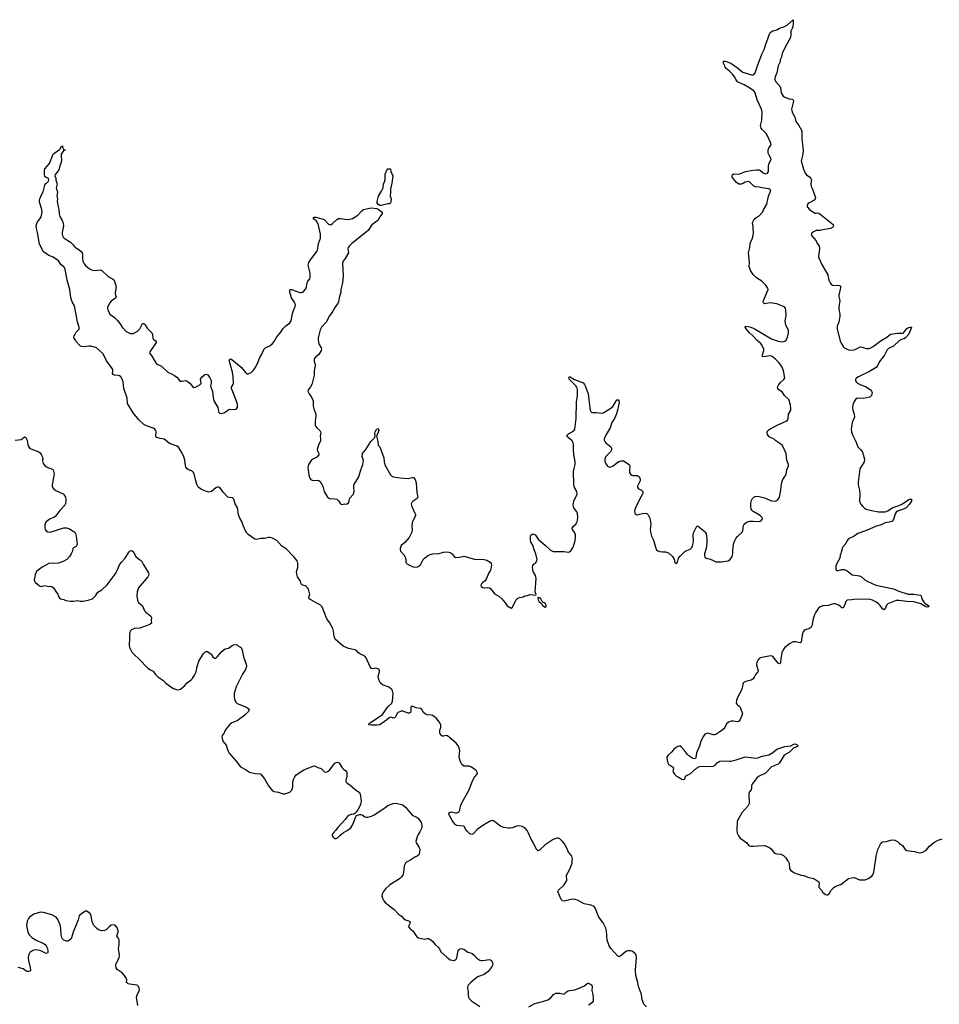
# Model space of a CAD drawing. Header units: inches. Extents: x 2005975 to 2217453, y 644152 to 846769.
# Tile 47 of 162: x 2099178 to 2112748, y 667886 to 682412. Entities that reach past the tile are written whole.
import ezdxf

# ---------------------------------------------------------------- set-up
doc = ezdxf.new("R2010")
doc.units = ezdxf.units.IN
doc.header["$MEASUREMENT"] = 0
for name, color, linetype in [('C0696', 7, 'Continuous'), ('C0697', 7, 'Continuous'), ('C0698', 7, 'Continuous'), ('C1606', 7, 'Continuous'), ('C1607', 7, 'Continuous'), ('C1608', 7, 'Continuous'), ('C1616', 7, 'Continuous'), ('C1617', 7, 'Continuous'), ('C1618', 7, 'Continuous')]:
    doc.layers.add(name, color=color, linetype=linetype)

msp = doc.modelspace()

# ---------------------------------------------------------------- linework, layer by layer
at = {"layer": 'C0696', "color": 6, "elevation": 300}
msp.add_lwpolyline([(2100000, 669036), (2099970, 668967), (2099938, 668850), (2099910, 668825), (2099890, 668817), (2099870, 668816), (2099830, 668832), (2099811, 668850), (2099798, 668870), (2099788, 668910), (2099784, 669010), (2099776, 669056), (2099739, 669139), (2099715, 669170), (2099650, 669208), (2099530, 669241), (2099490, 669244), (2099470, 669241), (2099385, 669215), (2099350, 669193), (2099324, 669170), (2099307, 669150), (2099287, 669110), (2099279, 669050), (2099300, 668950), (2099324, 668904), (2099357, 668870), (2099430, 668828), (2099526, 668790), (2099554, 668770), (2099570, 668749), (2099586, 668710), (2099595, 668670), (2099594, 668650), (2099590, 668638), (2099570, 668634), (2099490, 668677), (2099450, 668687), (2099410, 668688), (2099370, 668679), (2099330, 668650), (2099308, 668610), (2099303, 668570), (2099307, 668530), (2099335, 668430), (2099337, 668390), (2099327, 668373), (2099310, 668368), (2099290, 668370), (2099270, 668379), (2099230, 668410), (2099157, 668430)], dxfattribs=at)
at = {"layer": 'C0697', "color": 6, "elevation": 300}
for points in [[(2100000, 678110), (2099985, 678190), (2099954, 678250), (2099932, 678310), (2099920, 678430), (2099880, 678570), (2099848, 678730), (2099830, 678764), (2099790, 678794), (2099752, 678852), (2099670, 678907), (2099610, 678932), (2099530, 678989), (2099470, 679101), (2099442, 679270), (2099425, 679330), (2099423, 679370), (2099430, 679404), (2099442, 679430), (2099481, 679479), (2099494, 679506), (2099510, 679570), (2099507, 679610), (2099470, 679719), (2099469, 679750), (2099474, 679770), (2099499, 679830), (2099526, 679874), (2099550, 679971), (2099566, 679994), (2099572, 680000)], [(2099726, 680000), (2099729, 679990), (2099716, 679930), (2099719, 679910), (2099734, 679870), (2099727, 679810), (2099735, 679770), (2099731, 679730), (2099744, 679650), (2099756, 679610), (2099759, 679550), (2099772, 679510), (2099805, 679450), (2099821, 679410), (2099822, 679370), (2099804, 679270), (2099804, 679250), (2099816, 679210), (2099832, 679190), (2099929, 679130), (2099969, 679090), (2099998, 679050), (2100000, 679049)], [(2100000, 677682), (2099983, 677710), (2099979, 677730), (2099981, 677750), (2100000, 677784)], [(2099110, 676208), (2099200, 676220), (2099214, 676226), (2099250, 676256), (2099270, 676247), (2099287, 676210), (2099292, 676170), (2099305, 676125), (2099319, 676099), (2099330, 676088), (2099450, 676040), (2099480, 676020), (2099497, 675997), (2099521, 675950), (2099515, 675905), (2099525, 675865), (2099542, 675842), (2099575, 675815), (2099601, 675801), (2099639, 675790), (2099670, 675770), (2099679, 675750), (2099687, 675710), (2099657, 675550), (2099657, 675530), (2099665, 675505), (2099684, 675484), (2099710, 675466), (2099818, 675418), (2099830, 675408), (2099854, 675370), (2099860, 675330), (2099853, 675270), (2099845, 675250), (2099770, 675170), (2099728, 675112), (2099699, 675081), (2099683, 675070), (2099630, 675050), (2099570, 675006), (2099548, 674970), (2099547, 674910), (2099554, 674890), (2099570, 674869), (2099595, 674855), (2099630, 674849), (2099830, 674916), (2099870, 674917), (2099905, 674905), (2099990, 674852), (2099999, 674839), (2100000, 674834)], [(2100000, 674637), (2099970, 674622), (2099963, 674610), (2099957, 674570), (2099939, 674530), (2099914, 674490), (2099872, 674448), (2099820, 674420), (2099750, 674396), (2099610, 674387), (2099510, 674334), (2099430, 674275), (2099405, 674230), (2099402, 674190), (2099391, 674150), (2099401, 674121), (2099411, 674110), (2099470, 674058), (2099490, 674051), (2099550, 674063), (2099609, 674051), (2099630, 674055), (2099651, 674050), (2099676, 674030), (2099723, 673963), (2099739, 673939), (2099758, 673890), (2099774, 673870), (2099830, 673856), (2099861, 673841), (2099931, 673831), (2099970, 673831), (2100000, 673837)]]:
    msp.add_lwpolyline(points, dxfattribs=at)
at = {"layer": 'C0698', "color": 6, "elevation": 300}
msp.add_lwpolyline([(2099572, 680000), (2099604, 680030), (2099610, 680050), (2099596, 680076), (2099570, 680082), (2099550, 680097), (2099544, 680130), (2099544, 680190), (2099551, 680210), (2099619, 680290), (2099673, 680427), (2099697, 680450), (2099765, 680495), (2099779, 680510), (2099790, 680542), (2099798, 680542), (2099810, 680552), (2099811, 680530), (2099830, 680492), (2099854, 680490), (2099850, 680486), (2099830, 680486), (2099791, 680430), (2099788, 680390), (2099796, 680356), (2099794, 680334), (2099790, 680309), (2099763, 680237), (2099760, 680210), (2099750, 680186), (2099701, 680130), (2099695, 680110), (2099710, 680072), (2099710, 680050), (2099726, 680000)], dxfattribs=at)
at = {"layer": 'C1606', "color": 6, "elevation": 300}
for points in [[(2104916, 670000), (2104891, 669989), (2104870, 669970), (2104851, 669929), (2104843, 669830), (2104830, 669790), (2104813, 669767), (2104781, 669739), (2104730, 669701), (2104639, 669650), (2104574, 669590), (2104544, 669550), (2104528, 669510), (2104524, 669484), (2104530, 669450), (2104552, 669412), (2104573, 669390), (2104703, 669283), (2104770, 669215), (2104810, 669185), (2104848, 669148), (2104872, 669132), (2104930, 669110), (2104942, 669090), (2104918, 669050), (2104914, 669030), (2104950, 668991), (2104978, 668970), (2105039, 668879), (2105065, 668865), (2105130, 668850), (2105151, 668849), (2105190, 668859), (2105210, 668857), (2105230, 668848), (2105270, 668816), (2105308, 668770), (2105354, 668730), (2105369, 668710), (2105395, 668655), (2105479, 668579), (2105530, 668543), (2105590, 668531), (2105620, 668550), (2105630, 668572), (2105650, 668676), (2105670, 668701), (2105690, 668711), (2105730, 668699), (2105790, 668657), (2105830, 668647), (2105855, 668635), (2105885, 668610), (2105926, 668566), (2105970, 668538), (2105990, 668530), (2106010, 668530), (2106110, 668545), (2106139, 668530), (2106156, 668496), (2106159, 668470), (2106150, 668450), (2106091, 668370), (2106032, 668328), (2105950, 668294), (2105910, 668272), (2105835, 668210), (2105797, 668170), (2105790, 668157), (2105784, 668130), (2105794, 668070), (2105796, 668010), (2105800, 667990), (2105810, 667970), (2105850, 667933), (2105970, 667852)], [(2108429, 667850), (2108390, 667889), (2108361, 667950), (2108351, 668030), (2108310, 668150), (2108301, 668210), (2108268, 668310), (2108266, 668390), (2108281, 668570), (2108274, 668614), (2108250, 668645), (2108210, 668670), (2108190, 668675), (2108150, 668676), (2108130, 668670), (2108110, 668656), (2108050, 668601), (2108030, 668592), (2108010, 668593), (2107902, 668710), (2107877, 668750), (2107845, 668830), (2107839, 668970), (2107829, 669010), (2107790, 669087), (2107726, 669170), (2107699, 669230), (2107679, 669290), (2107655, 669330), (2107610, 669350), (2107508, 669368), (2107410, 669422), (2107374, 669434), (2107330, 669435), (2107231, 669411), (2107210, 669409), (2107190, 669414), (2107169, 669430), (2107120, 669550), (2107131, 669570), (2107213, 669650), (2107253, 669710), (2107245, 669790), (2107292, 669868), (2107318, 669930), (2107330, 669970), (2107331, 670000)], [(2100922, 667870), (2100903, 667990), (2100912, 668028), (2100941, 668079), (2100946, 668106), (2100943, 668123), (2100932, 668150), (2100909, 668170), (2100804, 668184), (2100781, 668190), (2100762, 668202), (2100754, 668210), (2100758, 668250), (2100751, 668270), (2100718, 668318), (2100690, 668350), (2100618, 668398), (2100603, 668423), (2100597, 668457), (2100600, 668490), (2100644, 668570), (2100652, 668610), (2100636, 668710), (2100645, 668770), (2100646, 668830), (2100639, 668850), (2100611, 668890), (2100631, 668950), (2100632, 668970), (2100616, 669016), (2100590, 669049), (2100570, 669058), (2100530, 669054), (2100497, 669030), (2100455, 668985), (2100430, 668973), (2100390, 668971), (2100343, 668983), (2100310, 669009), (2100274, 669050), (2100263, 669070), (2100249, 669109), (2100229, 669210), (2100214, 669230), (2100190, 669247), (2100170, 669258), (2100150, 669259), (2100093, 669227), (2100057, 669190), (2100041, 669130), (2100000, 669036)], [(2106691, 667849), (2106770, 667891), (2106832, 667912), (2106910, 667930), (2106970, 667953), (2107010, 667978), (2107055, 668030), (2107089, 668050), (2107150, 668052), (2107210, 668037), (2107245, 668070), (2107270, 668084), (2107290, 668090), (2107370, 668101), (2107435, 668125), (2107510, 668160), (2107550, 668195), (2107562, 668198), (2107570, 668199), (2107590, 668190), (2107619, 668170), (2107627, 668150), (2107621, 668090), (2107635, 668030), (2107642, 667970), (2107638, 667930), (2107627, 667913), (2107594, 667886), (2107570, 667875)]]:
    msp.add_lwpolyline(points, dxfattribs=at)
at = {"layer": 'C1607', "color": 6, "elevation": 300}
for points in [[(2104670, 680000), (2104670, 679998), (2104650, 679910), (2104650, 679850), (2104644, 679830), (2104644, 679810), (2104658, 679770), (2104657, 679723), (2104650, 679705), (2104630, 679693), (2104610, 679694), (2104510, 679669), (2104490, 679672), (2104467, 679687), (2104451, 679710), (2104452, 679730), (2104475, 679810), (2104519, 679881), (2104539, 679930), (2104547, 679990), (2104553, 680000)], [(2109859, 680000), (2109830, 679984), (2109790, 679987), (2109772, 680000)], [(2110000, 679968), (2109968, 680000)], [(2100000, 679049), (2100056, 679016), (2100086, 678990), (2100099, 678970), (2100104, 678950), (2100105, 678890), (2100111, 678850), (2100128, 678808), (2100150, 678784), (2100210, 678736), (2100250, 678718), (2100290, 678714), (2100370, 678720), (2100390, 678710), (2100482, 678622), (2100549, 678590), (2100571, 678571), (2100604, 678470), (2100588, 678388), (2100589, 678369), (2100601, 678330), (2100590, 678306), (2100530, 678258), (2100510, 678235), (2100476, 678170), (2100472, 678150), (2100477, 678130), (2100510, 678068), (2100577, 678017), (2100618, 677977), (2100658, 677930), (2100690, 677878), (2100750, 677812), (2100810, 677782), (2100850, 677781), (2100910, 677810), (2100950, 677850), (2100990, 677931), (2101010, 677931), (2101030, 677908), (2101060, 677860), (2101128, 677790), (2101136, 677770), (2101144, 677710), (2101156, 677696), (2101191, 677670), (2101190, 677650), (2101100, 677510), (2101095, 677490), (2101101, 677481), (2101129, 677449), (2101160, 677390), (2101197, 677337), (2101270, 677300), (2101363, 677210), (2101430, 677183), (2101464, 677164), (2101496, 677136), (2101534, 677090), (2101550, 677080), (2101570, 677077), (2101630, 677087), (2101650, 677081), (2101689, 677050), (2101730, 677001), (2101750, 676988), (2101770, 676990), (2101841, 677030), (2101854, 677046), (2101845, 677110), (2101870, 677142), (2101910, 677179), (2101930, 677182), (2101952, 677172), (2101986, 677130), (2102001, 677090), (2102005, 677050), (2101996, 677010), (2101998, 676990), (2102022, 676930), (2102027, 676867), (2102044, 676790), (2102102, 676690), (2102108, 676670), (2102111, 676630), (2102118, 676618), (2102128, 676608), (2102156, 676604), (2102190, 676611), (2102275, 676666), (2102350, 676663), (2102370, 676666), (2102390, 676690), (2102393, 676707), (2102390, 676741), (2102353, 676850), (2102301, 676970), (2102304, 676990), (2102326, 677030), (2102331, 677049), (2102329, 677150), (2102320, 677210), (2102275, 677370), (2102272, 677390), (2102278, 677402), (2102290, 677410), (2102310, 677398), (2102444, 677284), (2102510, 677205), (2102530, 677188), (2102550, 677187), (2102593, 677207), (2102624, 677236), (2102657, 677283), (2102698, 677362), (2102722, 677430), (2102755, 677485), (2102784, 677556), (2102810, 677575), (2102870, 677601), (2102910, 677634), (2102935, 677665), (2102970, 677735), (2103030, 677804), (2103063, 677850), (2103105, 677895), (2103162, 677938), (2103185, 677970), (2103203, 678077), (2103217, 678123), (2103242, 678182), (2103246, 678210), (2103228, 678250), (2103189, 678310), (2103166, 678390), (2103163, 678417), (2103169, 678431), (2103190, 678433), (2103310, 678389), (2103330, 678386), (2103350, 678392), (2103370, 678405), (2103400, 678440), (2103409, 678470), (2103418, 678530), (2103428, 678552), (2103457, 678590), (2103465, 678610), (2103462, 678670), (2103437, 678790), (2103444, 678830), (2103467, 678870), (2103561, 678990), (2103570, 679014), (2103586, 679110), (2103617, 679190), (2103619, 679250), (2103580, 679400), (2103558, 679438), (2103523, 679470), (2103510, 679491), (2103530, 679501), (2103550, 679498), (2103658, 679470), (2103670, 679464), (2103737, 679397), (2103750, 679389), (2103770, 679387), (2103790, 679400), (2103857, 679463), (2103883, 679477), (2103910, 679478), (2104010, 679463), (2104050, 679467), (2104090, 679479), (2104167, 679530), (2104230, 679598), (2104250, 679610), (2104365, 679635), (2104450, 679625), (2104470, 679617), (2104528, 679570), (2104528, 679550), (2104503, 679517), (2104465, 679450), (2104376, 679384), (2104319, 679301), (2104078, 679110), (2104044, 679076), (2104027, 679050), (2104022, 679030), (2104030, 678970), (2103983, 678890), (2103952, 678848), (2103941, 678819), (2103951, 678631), (2103940, 678530), (2103919, 678430), (2103917, 678390), (2103894, 678310), (2103884, 678250), (2103874, 678226), (2103840, 678180), (2103800, 678110), (2103750, 678041), (2103701, 677950), (2103630, 677877), (2103610, 677838), (2103582, 677718), (2103581, 677690), (2103594, 677630), (2103626, 677570), (2103632, 677550), (2103626, 677530), (2103590, 677471), (2103550, 677440), (2103525, 677410), (2103521, 677390), (2103524, 677370), (2103539, 677330), (2103540, 677310), (2103521, 677230), (2103523, 677170), (2103487, 677030), (2103470, 676994), (2103435, 676950), (2103430, 676930), (2103448, 676890), (2103485, 676845), (2103508, 676790), (2103510, 676710), (2103516, 676670), (2103547, 676590), (2103548, 676570), (2103536, 676490), (2103539, 676430), (2103546, 676410), (2103561, 676390), (2103608, 676350), (2103618, 676330), (2103620, 676310), (2103612, 676270), (2103619, 676230), (2103619, 676201), (2103587, 676133), (2103568, 676070), (2103570, 676050), (2103590, 676011), (2103592, 675990), (2103562, 675958), (2103505, 675930), (2103480, 675910), (2103440, 675850), (2103429, 675810), (2103446, 675690), (2103459, 675650), (2103470, 675633), (2103483, 675623), (2103510, 675616), (2103570, 675620), (2103590, 675615), (2103610, 675600), (2103650, 675532), (2103670, 675449), (2103720, 675370), (2103751, 675350), (2103830, 675343), (2103856, 675336), (2103888, 675310), (2103910, 675271), (2103930, 675261), (2103970, 675270), (2103990, 675266), (2104010, 675268), (2104030, 675283), (2104042, 675310), (2104044, 675350), (2104102, 675410), (2104111, 675430), (2104114, 675454), (2104107, 675513), (2104110, 675550), (2104183, 675670), (2104211, 675770), (2104239, 675850), (2104249, 675910), (2104233, 675970), (2104235, 676010), (2104285, 676070), (2104360, 676190), (2104420, 676250), (2104425, 676270), (2104420, 676310), (2104424, 676330), (2104450, 676374), (2104470, 676380), (2104476, 676350), (2104450, 676279), (2104442, 676270), (2104463, 676190), (2104470, 676134), (2104490, 676110), (2104550, 675950), (2104555, 675890), (2104566, 675846), (2104650, 675698), (2104670, 675678), (2104690, 675666), (2104790, 675652), (2104910, 675642), (2104970, 675659), (2104990, 675659), (2105014, 675630), (2105030, 675578), (2105038, 675438), (2105053, 675370), (2105042, 675350), (2104982, 675310), (2104964, 675290), (2104956, 675270), (2104962, 675230), (2105009, 675130), (2105017, 675110), (2105017, 675090), (2104976, 675010), (2104970, 674990), (2104966, 674950), (2104968, 674892), (2104962, 674850), (2104925, 674775), (2104860, 674700), (2104807, 674653), (2104793, 674610), (2104793, 674590), (2104799, 674570), (2104850, 674510), (2104865, 674485), (2104874, 674450), (2104874, 674410), (2104887, 674390), (2104930, 674363), (2104970, 674346), (2105010, 674336), (2105050, 674342), (2105090, 674371), (2105134, 674450), (2105150, 674470), (2105210, 674512), (2105270, 674533), (2105370, 674536), (2105430, 674554), (2105470, 674560), (2105510, 674558), (2105531, 674551), (2105558, 674530), (2105590, 674490), (2105610, 674478), (2105670, 674482), (2105730, 674497), (2105890, 674454), (2106030, 674450), (2106070, 674440), (2106119, 674410), (2106135, 674390), (2106140, 674370), (2106129, 674310), (2106123, 674290), (2106099, 674250), (2106063, 674157), (2106046, 674134), (2106011, 674110), (2105994, 674090), (2105985, 674070), (2105988, 674050), (2106010, 674034), (2106030, 674031), (2106087, 674033), (2106110, 674029), (2106130, 674016), (2106184, 673944), (2106250, 673909), (2106292, 673870), (2106341, 673810), (2106370, 673764), (2106430, 673731), (2106450, 673745), (2106501, 673850), (2106530, 673877), (2106552, 673888), (2106610, 673899), (2106630, 673911), (2106670, 673916), (2106710, 673931), (2106796, 673924), (2106798, 673930), (2106784, 673970), (2106801, 674170), (2106788, 674210), (2106754, 674270), (2106745, 674330), (2106750, 674361), (2106770, 674383), (2106790, 674396), (2106810, 674430), (2106813, 674450), (2106796, 674530), (2106766, 674606), (2106755, 674650), (2106721, 674710), (2106717, 674730), (2106716, 674790), (2106726, 674814), (2106750, 674825), (2106778, 674818), (2106790, 674807), (2106830, 674750), (2106937, 674657), (2107010, 674584), (2107050, 674564), (2107207, 674567), (2107270, 674557), (2107290, 674561), (2107310, 674577), (2107345, 674630), (2107370, 674702), (2107381, 674770), (2107379, 674810), (2107370, 674841), (2107336, 674890), (2107332, 674910), (2107344, 674936), (2107385, 674970), (2107399, 674990), (2107411, 675030), (2107414, 675070), (2107410, 675130), (2107400, 675150), (2107355, 675210), (2107346, 675250), (2107357, 675310), (2107403, 675410), (2107399, 675450), (2107364, 675510), (2107355, 675555), (2107352, 675748), (2107358, 675790), (2107374, 675850), (2107377, 675890), (2107355, 675995), (2107351, 676069), (2107352, 676150), (2107347, 676170), (2107330, 676198), (2107269, 676250), (2107252, 676270), (2107261, 676290), (2107276, 676304), (2107353, 676347), (2107369, 676371), (2107389, 676530), (2107393, 676770), (2107409, 676870), (2107411, 676911), (2107409, 676950), (2107399, 676990), (2107386, 677010), (2107288, 677110), (2107281, 677130), (2107290, 677147), (2107365, 677105), (2107481, 677061), (2107493, 677053), (2107512, 677032), (2107523, 677010), (2107567, 676890), (2107590, 676685), (2107597, 676650), (2107610, 676623), (2107630, 676615), (2107690, 676618), (2107769, 676609), (2107790, 676614), (2107885, 676670), (2107930, 676707), (2107957, 676743), (2107990, 676804), (2108010, 676804), (2108020, 676790), (2108023, 676763), (2108001, 676650), (2107984, 676596), (2107953, 676530), (2107915, 676470), (2107889, 676390), (2107830, 676290), (2107804, 676230), (2107802, 676210), (2107810, 676190), (2107828, 676168), (2107900, 676110), (2107910, 676090), (2107913, 676070), (2107908, 676050), (2107900, 676040), (2107828, 675970), (2107813, 675930), (2107813, 675890), (2107820, 675870), (2107850, 675825), (2107870, 675813), (2107890, 675811), (2107933, 675830), (2107990, 675876), (2108030, 675901), (2108054, 675906), (2108090, 675902), (2108173, 675850), (2108180, 675830), (2108175, 675750), (2108178, 675730), (2108190, 675706), (2108210, 675692), (2108227, 675687), (2108290, 675687), (2108314, 675674), (2108322, 675662), (2108333, 675633), (2108332, 675610), (2108296, 675530), (2108296, 675510), (2108310, 675490), (2108350, 675476), (2108363, 675463), (2108372, 675450), (2108374, 675430), (2108369, 675410), (2108330, 675343), (2108263, 675210), (2108252, 675172), (2108254, 675134), (2108260, 675120), (2108274, 675110), (2108290, 675109), (2108370, 675129), (2108410, 675132), (2108430, 675126), (2108450, 675108), (2108470, 675070), (2108486, 675010), (2108489, 674970), (2108480, 674890), (2108489, 674830), (2108501, 674790), (2108530, 674731), (2108558, 674630), (2108577, 674590), (2108596, 674576), (2108624, 674564), (2108670, 674559), (2108710, 674562), (2108750, 674548), (2108813, 674490), (2108834, 674454), (2108846, 674406), (2108850, 674399), (2108870, 674391), (2108887, 674410), (2108901, 674470), (2108922, 674498), (2108995, 674565), (2109020, 674580), (2109070, 674600), (2109096, 674624), (2109107, 674650), (2109119, 674710), (2109116, 674810), (2109124, 674850), (2109170, 674941), (2109190, 674941), (2109273, 674873), (2109294, 674850), (2109307, 674827), (2109318, 674758), (2109319, 674690), (2109308, 674612), (2109285, 674530), (2109284, 674504), (2109290, 674482), (2109310, 674470), (2109374, 674454), (2109452, 674412), (2109530, 674414), (2109630, 674430), (2109656, 674444), (2109693, 674493), (2109703, 674530), (2109701, 674570), (2109707, 674633), (2109718, 674690), (2109732, 674730), (2109744, 674756), (2109770, 674788), (2109841, 674850), (2109850, 674870), (2109857, 674950), (2109870, 674971), (2109903, 674997), (2109950, 675012), (2109990, 675016), (2110000, 675015)], [(2110000, 679359), (2109992, 679408), (2109995, 679430), (2110000, 679440)], [(2110000, 678655), (2109964, 678710), (2109943, 678770), (2109945, 678830), (2109934, 678970), (2109953, 679050), (2109956, 679110), (2109991, 679189), (2110000, 679233)], [(2100000, 677784), (2100010, 677803), (2100055, 677845), (2100058, 677870), (2100030, 677953), (2100000, 678110)], [(2110000, 677744), (2109948, 677790), (2109899, 677850), (2109885, 677876), (2109890, 677890), (2109950, 677879), (2109990, 677864), (2110000, 677859)], [(2107331, 670000), (2107333, 670030), (2107331, 670050), (2107323, 670070), (2107276, 670130), (2107252, 670190), (2107215, 670255), (2107190, 670287), (2107150, 670326), (2107130, 670335), (2107110, 670337), (2107050, 670319), (2106930, 670240), (2106850, 670160), (2106830, 670150), (2106806, 670170), (2106755, 670275), (2106720, 670330), (2106688, 670410), (2106666, 670450), (2106634, 670490), (2106592, 670510), (2106550, 670517), (2106510, 670514), (2106449, 670491), (2106415, 670485), (2106390, 670484), (2106315, 670495), (2106273, 670513), (2106190, 670579), (2106170, 670592), (2106150, 670597), (2106110, 670585), (2106010, 670522), (2105930, 670463), (2105870, 670400), (2105850, 670390), (2105821, 670401), (2105780, 670440), (2105756, 670470), (2105742, 670502), (2105730, 670516), (2105630, 670524), (2105610, 670535), (2105593, 670553), (2105559, 670599), (2105518, 670670), (2105510, 670690), (2105512, 670708), (2105530, 670721), (2105550, 670723), (2105610, 670711), (2105630, 670711), (2105650, 670719), (2105663, 670730), (2105675, 670750), (2105685, 670810), (2105701, 670859), (2105811, 671050), (2105858, 671182), (2105890, 671236), (2105925, 671275), (2105933, 671290), (2105929, 671310), (2105917, 671330), (2105895, 671350), (2105843, 671383), (2105810, 671397), (2105730, 671401), (2105704, 671424), (2105683, 671463), (2105661, 671530), (2105672, 671630), (2105670, 671652), (2105654, 671694), (2105618, 671738), (2105490, 671847), (2105470, 671852), (2105430, 671841), (2105410, 671842), (2105390, 671858), (2105378, 671890), (2105376, 671910), (2105378, 671930), (2105391, 671971), (2105391, 672011), (2105370, 672054), (2105330, 672103), (2105296, 672130), (2105267, 672147), (2105250, 672152), (2105190, 672156), (2105165, 672165), (2105135, 672190), (2105110, 672233), (2105090, 672248), (2105030, 672261), (2104970, 672283), (2104950, 672276), (2104952, 672210), (2104943, 672190), (2104930, 672181), (2104910, 672180), (2104830, 672210), (2104809, 672209), (2104762, 672190), (2104745, 672170), (2104730, 672134), (2104710, 672110), (2104690, 672107), (2104670, 672119), (2104650, 672121), (2104630, 672111), (2104597, 672083), (2104490, 672008), (2104450, 672003), (2104365, 672005), (2104331, 672010), (2104337, 672030), (2104362, 672050), (2104530, 672161), (2104610, 672276), (2104668, 672330), (2104680, 672360), (2104690, 672470), (2104679, 672510), (2104667, 672530), (2104646, 672550), (2104613, 672570), (2104530, 672597), (2104504, 672624), (2104481, 672661), (2104468, 672712), (2104472, 672748), (2104486, 672790), (2104488, 672808), (2104477, 672830), (2104450, 672841), (2104430, 672844), (2104390, 672837), (2104370, 672842), (2104350, 672865), (2104290, 672998), (2104270, 673024), (2104195, 673055), (2104176, 673070), (2104150, 673104), (2104130, 673116), (2104030, 673134), (2103949, 673169), (2103835, 673275), (2103817, 673310), (2103811, 673391), (2103801, 673430), (2103750, 673518), (2103712, 673572), (2103642, 673750), (2103615, 673775), (2103472, 673852), (2103449, 673870), (2103447, 673890), (2103460, 673930), (2103438, 674010), (2103426, 674030), (2103405, 674050), (2103390, 674059), (2103349, 674069), (2103338, 674078), (2103331, 674091), (2103324, 674130), (2103279, 674190), (2103272, 674210), (2103264, 674270), (2103284, 674330), (2103283, 674390), (2103270, 674430), (2103230, 674481), (2103110, 674604), (2103045, 674645), (2102970, 674726), (2102910, 674764), (2102873, 674773), (2102850, 674773), (2102790, 674760), (2102730, 674759), (2102670, 674743), (2102650, 674746), (2102550, 674815), (2102530, 674837), (2102511, 674871), (2102475, 674950), (2102457, 675010), (2102421, 675070), (2102409, 675110), (2102390, 675210), (2102358, 675270), (2102339, 675339), (2102330, 675350), (2102316, 675356), (2102270, 675362), (2102249, 675369), (2102180, 675440), (2102130, 675508), (2102110, 675517), (2102090, 675515), (2102070, 675505), (2102010, 675451), (2101970, 675441), (2101933, 675450), (2101861, 675481), (2101814, 675514), (2101793, 675553), (2101770, 675629), (2101759, 675690), (2101741, 675730), (2101716, 675756), (2101670, 675773), (2101650, 675785), (2101630, 675810), (2101623, 675830), (2101613, 675913), (2101601, 675961), (2101569, 676029), (2101523, 676103), (2101500, 676120), (2101390, 676159), (2101331, 676211), (2101310, 676222), (2101250, 676234), (2101204, 676250), (2101187, 676270), (2101190, 676330), (2101186, 676350), (2101172, 676372), (2101150, 676387), (2101050, 676421), (2101010, 676440), (2100936, 676510), (2100850, 676610), (2100770, 676750), (2100765, 676830), (2100716, 676970), (2100703, 677070), (2100692, 677110), (2100670, 677142), (2100650, 677157), (2100630, 677165), (2100570, 677166), (2100556, 677176), (2100548, 677190), (2100554, 677230), (2100552, 677250), (2100510, 677316), (2100459, 677379), (2100410, 677481), (2100310, 677571), (2100230, 677596), (2100196, 677596), (2100130, 677585), (2100090, 677589), (2100070, 677601), (2100007, 677670), (2100000, 677682)], [(2110000, 675157), (2109985, 675170), (2109974, 675190), (2109965, 675230), (2109966, 675270), (2109974, 675310), (2109992, 675350), (2110000, 675358)], [(2100000, 674834), (2100010, 674790), (2100025, 674675), (2100022, 674658), (2100010, 674642), (2100000, 674637)], [(2100000, 673837), (2100030, 673843), (2100070, 673835), (2100114, 673834), (2100190, 673846), (2100250, 673870), (2100276, 673890), (2100295, 673910), (2100332, 673968), (2100390, 674002), (2100470, 674072), (2100587, 674233), (2100623, 674297), (2100652, 674368), (2100678, 674410), (2100735, 674470), (2100790, 674556), (2100810, 674576), (2100830, 674579), (2100850, 674568), (2100893, 674490), (2100930, 674457), (2100976, 674430), (2100999, 674379), (2101079, 674250), (2101083, 674230), (2101080, 674210), (2101069, 674190), (2100932, 674030), (2100910, 673970), (2100907, 673910), (2100915, 673850), (2100930, 673815), (2100990, 673766), (2101022, 673690), (2101038, 673670), (2101111, 673610), (2101121, 673590), (2101117, 673550), (2101121, 673510), (2101098, 673490), (2100990, 673448), (2100950, 673436), (2100870, 673430), (2100830, 673410), (2100810, 673390), (2100797, 673350), (2100799, 673290), (2100792, 673190), (2100797, 673150), (2100830, 673090), (2100866, 673046), (2100939, 672979), (2101070, 672846), (2101110, 672819), (2101150, 672801), (2101181, 672750), (2101215, 672715), (2101288, 672668), (2101330, 672627), (2101410, 672570), (2101450, 672547), (2101490, 672531), (2101510, 672527), (2101550, 672537), (2101617, 672590), (2101649, 672630), (2101710, 672673), (2101727, 672692), (2101759, 672741), (2101782, 672790), (2101795, 672870), (2101823, 672950), (2101890, 673059), (2101910, 673083), (2101930, 673093), (2101950, 673091), (2101970, 673078), (2102003, 673050), (2102030, 673010), (2102051, 672991), (2102070, 672993), (2102090, 673010), (2102161, 673090), (2102190, 673116), (2102210, 673128), (2102259, 673141), (2102330, 673187), (2102374, 673194), (2102387, 673187), (2102410, 673166), (2102430, 673161), (2102448, 673148), (2102462, 673110), (2102479, 673010), (2102522, 672902), (2102524, 672870), (2102510, 672824), (2102465, 672755), (2102371, 672570), (2102344, 672470), (2102341, 672421), (2102352, 672370), (2102365, 672345), (2102385, 672325), (2102523, 672270), (2102551, 672250), (2102563, 672230), (2102556, 672204), (2102502, 672150), (2102385, 672070), (2102310, 672036), (2102272, 672010), (2102223, 671950), (2102201, 671910), (2102195, 671890), (2102166, 671850), (2102163, 671830), (2102175, 671770), (2102227, 671710), (2102248, 671630), (2102268, 671590), (2102374, 671474), (2102434, 671390), (2102510, 671350), (2102570, 671310), (2102653, 671293), (2102730, 671288), (2102790, 671212), (2102849, 671110), (2102910, 671035), (2102930, 671025), (2102997, 671017), (2103050, 670994), (2103070, 670990), (2103090, 670993), (2103162, 671018), (2103196, 671044), (2103208, 671092), (2103207, 671170), (2103217, 671203), (2103237, 671243), (2103258, 671270), (2103370, 671346), (2103510, 671401), (2103530, 671403), (2103579, 671379), (2103626, 671366), (2103677, 671317), (2103690, 671312), (2103710, 671314), (2103730, 671323), (2103750, 671340), (2103830, 671441), (2103850, 671454), (2103870, 671456), (2103890, 671446), (2103936, 671376), (2103955, 671355), (2103992, 671330), (2104007, 671310), (2104007, 671250), (2103992, 671190), (2103993, 671170), (2103999, 671159), (2104010, 671146), (2104050, 671124), (2104130, 671053), (2104193, 671013), (2104204, 670984), (2104219, 670890), (2104209, 670830), (2104166, 670754), (2104141, 670719), (2104121, 670699), (2104107, 670693), (2104070, 670686), (2104027, 670670), (2103979, 670610), (2103869, 670490), (2103845, 670455), (2103802, 670410), (2103791, 670390), (2103791, 670370), (2103804, 670350), (2103830, 670333), (2103850, 670331), (2103870, 670341), (2103904, 670376), (2103958, 670422), (2104010, 670451), (2104063, 670490), (2104101, 670550), (2104129, 670631), (2104149, 670671), (2104190, 670686), (2104210, 670686), (2104230, 670679), (2104270, 670651), (2104290, 670648), (2104310, 670648), (2104370, 670662), (2104410, 670680), (2104550, 670773), (2104610, 670818), (2104690, 670850), (2104730, 670854), (2104830, 670830), (2104870, 670796), (2104970, 670677), (2104987, 670667), (2105030, 670653), (2105060, 670630), (2105101, 670570), (2105114, 670530), (2105110, 670490), (2105084, 670430), (2105057, 670390), (2105043, 670357), (2105024, 670290), (2105030, 670270), (2105069, 670210), (2105083, 670170), (2105079, 670130), (2105067, 670093), (2105042, 670070), (2105010, 670057), (2104933, 670007), (2104916, 670000)], [(2110000, 672688), (2109996, 672684), (2109970, 672668), (2109893, 672650), (2109870, 672638), (2109856, 672624), (2109847, 672610), (2109837, 672550), (2109823, 672510), (2109776, 672424), (2109754, 672370), (2109750, 672330), (2109765, 672310), (2109792, 672290), (2109809, 672270), (2109842, 672170), (2109811, 672089), (2109796, 672064), (2109766, 672054), (2109710, 672063), (2109677, 672063), (2109637, 672050), (2109610, 672023), (2109585, 671970), (2109570, 671950), (2109526, 671914), (2109450, 671868), (2109430, 671861), (2109410, 671862), (2109330, 671885), (2109290, 671870), (2109270, 671844), (2109230, 671766), (2109208, 671692), (2109165, 671595), (2109155, 671525), (2109148, 671512), (2109130, 671506), (2109110, 671511), (2109050, 671553), (2109030, 671571), (2108990, 671630), (2108950, 671677), (2108932, 671692), (2108912, 671692), (2108890, 671690), (2108830, 671652), (2108801, 671610), (2108742, 671558), (2108728, 671530), (2108730, 671490), (2108742, 671450), (2108754, 671430), (2108809, 671390), (2108827, 671370), (2108817, 671330), (2108822, 671310), (2108842, 671282), (2108870, 671253), (2108907, 671230), (2108950, 671208), (2108970, 671203), (2108991, 671209), (2109005, 671250), (2109017, 671263), (2109073, 671287), (2109165, 671370), (2109210, 671395), (2109250, 671400), (2109350, 671396), (2109410, 671399), (2109438, 671410), (2109468, 671450), (2109508, 671472), (2109570, 671479), (2109650, 671471), (2109670, 671474), (2109750, 671493), (2109870, 671534), (2109890, 671535), (2110000, 671521)], [(2110000, 671154), (2109982, 671130), (2109976, 671110), (2109978, 671070), (2109970, 671050), (2109944, 671016), (2109937, 670990), (2109942, 670850), (2109921, 670810), (2109835, 670710), (2109766, 670590), (2109758, 670450), (2109763, 670410), (2109783, 670370), (2109810, 670336), (2109910, 670270), (2109933, 670233), (2109945, 670225), (2109970, 670220), (2110000, 670221)]]:
    msp.add_lwpolyline(points, dxfattribs=at)
msp.add_lwpolyline([(2106830, 673886), (2106826, 673874), (2106830, 673854), (2106844, 673824), (2106878, 673798), (2106892, 673770), (2106930, 673745), (2106946, 673750), (2106948, 673770), (2106930, 673806), (2106898, 673818), (2106888, 673828), (2106868, 673870), (2106850, 673882)], close=True, dxfattribs=at)
at = {"layer": 'C1608', "color": 6, "elevation": 300}
for points in [[(2110000, 681367), (2109950, 681402), (2109870, 681451), (2109790, 681483), (2109770, 681497), (2109750, 681524), (2109728, 681570), (2109703, 681603), (2109654, 681654), (2109605, 681690), (2109587, 681710), (2109583, 681730), (2109562, 681770), (2109558, 681790), (2109570, 681801), (2109590, 681799), (2109670, 681770), (2109770, 681703), (2109807, 681667), (2109850, 681637), (2109990, 681594), (2110000, 681597)], [(2104553, 680000), (2104563, 680017), (2104572, 680050), (2104570, 680132), (2104595, 680190), (2104610, 680211), (2104650, 680212), (2104655, 680170), (2104685, 680110), (2104670, 680000)], [(2109772, 680000), (2109757, 680010), (2109704, 680070), (2109693, 680090), (2109689, 680110), (2109694, 680130), (2109710, 680138), (2109790, 680135), (2109886, 680174), (2110000, 680190)], [(2109968, 680000), (2109954, 680014), (2109930, 680023), (2109885, 680015), (2109859, 680000)]]:
    msp.add_lwpolyline(points, dxfattribs=at)
at = {"layer": 'C1616', "color": 6, "elevation": 300}
msp.add_lwpolyline([(2110515, 670000), (2110522, 669990), (2110530, 669970), (2110539, 669890), (2110550, 669867), (2110603, 669830), (2110635, 669815), (2110710, 669792), (2110750, 669788), (2110810, 669761), (2110890, 669744), (2110913, 669733), (2110972, 669692), (2110975, 669670), (2110968, 669630), (2110972, 669612), (2111008, 669570), (2111030, 669534), (2111070, 669507), (2111090, 669499), (2111099, 669501), (2111123, 669517), (2111152, 669570), (2111190, 669610), (2111210, 669624), (2111290, 669652), (2111294, 669655), (2111410, 669740), (2111450, 669752), (2111490, 669756), (2111570, 669724), (2111650, 669723), (2111670, 669726), (2111700, 669740), (2111750, 669777), (2111773, 669807), (2111783, 669837), (2111805, 670000)], dxfattribs=at)
at = {"layer": 'C1617', "color": 6, "elevation": 300}
for points in [[(2110853, 680000), (2110852, 679990), (2110856, 679950), (2110877, 679910), (2110919, 679790), (2110916, 679770), (2110900, 679750), (2110870, 679730), (2110828, 679712), (2110807, 679693), (2110797, 679670), (2110800, 679650), (2110830, 679612), (2110910, 679560), (2110930, 679556), (2110950, 679562), (2110970, 679558), (2110984, 679550), (2111182, 679390), (2111185, 679370), (2111176, 679350), (2111143, 679330), (2111027, 679313), (2110990, 679302), (2110950, 679304), (2110930, 679300), (2110871, 679270), (2110855, 679250), (2110861, 679230), (2110930, 679150), (2110946, 679110), (2110976, 679076), (2110981, 679030), (2110977, 678990), (2110963, 678930), (2110965, 678910), (2111018, 678790), (2111102, 678650), (2111119, 678570), (2111135, 678530), (2111150, 678511), (2111170, 678496), (2111270, 678492), (2111284, 678484), (2111290, 678475), (2111293, 678470), (2111290, 678457), (2111265, 678350), (2111266, 678326), (2111282, 678270), (2111265, 678170), (2111266, 678146), (2111281, 678070), (2111281, 678039), (2111263, 677950), (2111241, 677890), (2111242, 677850), (2111283, 677670), (2111290, 677658), (2111294, 677651), (2111329, 677589), (2111350, 677570), (2111410, 677543), (2111450, 677537), (2111490, 677541), (2111517, 677550), (2111570, 677581), (2111590, 677585), (2111610, 677583), (2111670, 677561), (2111710, 677560), (2111730, 677566), (2111770, 677589), (2111890, 677678), (2111973, 677727), (2112030, 677772), (2112130, 677785), (2112210, 677789), (2112223, 677797), (2112266, 677850), (2112295, 677870), (2112318, 677878), (2112335, 677875), (2112337, 677870), (2112293, 677770), (2112250, 677716), (2112230, 677705), (2112190, 677693), (2112161, 677679), (2112070, 677597), (2112000, 677560), (2111978, 677542), (2111938, 677462), (2111867, 677370), (2111836, 677304), (2111818, 677282), (2111719, 677221), (2111555, 677145), (2111531, 677130), (2111511, 677110), (2111510, 677086), (2111519, 677070), (2111542, 677050), (2111590, 677023), (2111658, 676998), (2111698, 676978), (2111734, 676950), (2111749, 676930), (2111756, 676910), (2111746, 676870), (2111730, 676850), (2111718, 676842), (2111630, 676823), (2111550, 676828), (2111530, 676822), (2111511, 676809), (2111490, 676779), (2111473, 676728), (2111467, 676690), (2111473, 676650), (2111493, 676590), (2111495, 676550), (2111463, 676470), (2111448, 676370), (2111452, 676330), (2111465, 676285), (2111518, 676190), (2111548, 676110), (2111588, 676068), (2111613, 676033), (2111646, 675930), (2111639, 675890), (2111575, 675785), (2111549, 675589), (2111549, 675550), (2111568, 675470), (2111576, 675410), (2111569, 675310), (2111587, 675270), (2111617, 675230), (2111645, 675205), (2111670, 675193), (2111749, 675169), (2111850, 675152), (2111950, 675153), (2111990, 675166), (2112051, 675210), (2112140, 675240), (2112195, 675264), (2112310, 675340), (2112330, 675340), (2112337, 675337), (2112338, 675310), (2112310, 675264), (2112257, 675210), (2112221, 675190), (2112130, 675160), (2112110, 675147), (2112096, 675124), (2112070, 675039), (2112047, 675010), (2112010, 674997), (2111950, 674987), (2111890, 674958), (2111804, 674936), (2111681, 674879), (2111546, 674830), (2111490, 674790), (2111407, 674753), (2111389, 674730), (2111370, 674686), (2111330, 674639), (2111320, 674620), (2111302, 674558), (2111294, 674537), (2111290, 674527), (2111283, 674510), (2111279, 674470), (2111241, 674399), (2111223, 674350), (2111219, 674310), (2111230, 674286), (2111250, 674285), (2111290, 674296), (2111294, 674297), (2111310, 674301), (2111350, 674300), (2111390, 674282), (2111464, 674224), (2111570, 674205), (2111598, 674190), (2111649, 674150), (2111682, 674130), (2111810, 674071), (2112070, 674016), (2112150, 673981), (2112290, 673939), (2112370, 673939), (2112470, 673922), (2112480, 673910), (2112488, 673870), (2112521, 673821), (2112538, 673798), (2112588, 673770), (2112594, 673750), (2112574, 673746), (2112550, 673750), (2112475, 673795), (2112370, 673826), (2112267, 673827), (2112150, 673841), (2112110, 673841), (2111990, 673796), (2111970, 673773), (2111950, 673718), (2111930, 673706), (2111910, 673722), (2111875, 673770), (2111850, 673795), (2111810, 673826), (2111762, 673850), (2111730, 673856), (2111530, 673864), (2111450, 673852), (2111390, 673850), (2111370, 673830), (2111350, 673770), (2111330, 673737), (2111310, 673737), (2111294, 673750), (2111290, 673753), (2111270, 673769), (2111250, 673778), (2111210, 673792), (2111190, 673793), (2111165, 673790), (2111110, 673770), (2111030, 673763), (2110989, 673751), (2110965, 673730), (2110927, 673673), (2110907, 673630), (2110888, 673572), (2110869, 673471), (2110857, 673450), (2110830, 673431), (2110770, 673411), (2110750, 673396), (2110740, 673380), (2110723, 673330), (2110710, 673228), (2110690, 673218), (2110630, 673234), (2110590, 673232), (2110538, 673202), (2110470, 673150), (2110450, 673124), (2110426, 673070), (2110407, 672990), (2110403, 672930), (2110390, 672910), (2110370, 672920), (2110290, 673015), (2110270, 673025), (2110230, 673023), (2110110, 672995), (2110090, 672987), (2110073, 672970), (2110054, 672930), (2110050, 672910), (2110051, 672890), (2110074, 672810), (2110069, 672790), (2110037, 672750), (2110018, 672710), (2110000, 672688)], [(2110000, 679440), (2110016, 679470), (2110046, 679494), (2110090, 679519), (2110141, 679570), (2110155, 679605), (2110205, 679690), (2110226, 679810), (2110260, 679890), (2110249, 679910), (2110230, 679918), (2110130, 679930), (2110090, 679942), (2110030, 679947), (2110010, 679957), (2110000, 679968)], [(2110000, 679233), (2110007, 679267), (2110003, 679343), (2110000, 679359)], [(2110000, 677859), (2110030, 677846), (2110270, 677703), (2110369, 677671), (2110430, 677661), (2110470, 677667), (2110490, 677684), (2110507, 677730), (2110522, 677790), (2110521, 677830), (2110485, 677905), (2110476, 677936), (2110475, 677970), (2110487, 678050), (2110485, 678130), (2110480, 678150), (2110470, 678165), (2110450, 678180), (2110350, 678221), (2110250, 678236), (2110170, 678222), (2110154, 678234), (2110148, 678250), (2110153, 678270), (2110221, 678430), (2110219, 678450), (2110190, 678493), (2110130, 678555), (2110050, 678603), (2110006, 678646), (2110000, 678655)], [(2110000, 675358), (2110010, 675369), (2110030, 675380), (2110070, 675383), (2110170, 675358), (2110270, 675314), (2110330, 675307), (2110358, 675322), (2110389, 675370), (2110409, 675470), (2110413, 675530), (2110430, 675606), (2110438, 675630), (2110470, 675671), (2110490, 675707), (2110499, 675770), (2110523, 675830), (2110522, 675850), (2110500, 675910), (2110490, 676010), (2110432, 676130), (2110410, 676150), (2110337, 676197), (2110310, 676221), (2110237, 676257), (2110212, 676290), (2110207, 676310), (2110207, 676330), (2110218, 676350), (2110247, 676373), (2110363, 676437), (2110490, 676488), (2110510, 676505), (2110519, 676530), (2110524, 676590), (2110555, 676650), (2110559, 676670), (2110550, 676732), (2110526, 676810), (2110466, 676866), (2110430, 676922), (2110380, 676950), (2110363, 676970), (2110360, 676990), (2110381, 677030), (2110410, 677065), (2110456, 677104), (2110467, 677130), (2110449, 677230), (2110427, 677287), (2110387, 677350), (2110330, 677406), (2110282, 677442), (2110250, 677453), (2110150, 677440), (2110134, 677450), (2110137, 677470), (2110157, 677530), (2110157, 677550), (2110130, 677616), (2110110, 677640), (2110060, 677680), (2110013, 677733), (2110000, 677744)], [(2110000, 675015), (2110092, 675008), (2110119, 675021), (2110141, 675050), (2110132, 675070), (2110110, 675090), (2110070, 675117), (2110009, 675149), (2110000, 675157)], [(2110000, 671521), (2110030, 671518), (2110070, 671523), (2110135, 671545), (2110230, 671567), (2110290, 671602), (2110350, 671650), (2110393, 671667), (2110470, 671689), (2110559, 671701), (2110590, 671720), (2110610, 671727), (2110630, 671724), (2110662, 671710), (2110656, 671690), (2110596, 671664), (2110535, 671605), (2110461, 671559), (2110443, 671537), (2110391, 671449), (2110372, 671430), (2110273, 671390), (2110250, 671372), (2110210, 671322), (2110183, 671297), (2110090, 671253), (2110058, 671230), (2110000, 671154)], [(2111805, 670000), (2111814, 670070), (2111839, 670170), (2111878, 670250), (2111903, 670277), (2111917, 670283), (2111970, 670287), (2112030, 670307), (2112070, 670311), (2112090, 670309), (2112130, 670288), (2112160, 670260), (2112204, 670230), (2112245, 670170), (2112270, 670154), (2112380, 670140), (2112450, 670123), (2112490, 670125), (2112505, 670130), (2112550, 670156), (2112601, 670219), (2112669, 670271), (2112730, 670306), (2112790, 670329)], [(2110000, 670221), (2110070, 670222), (2110171, 670230), (2110241, 670201), (2110270, 670176), (2110290, 670143), (2110318, 670118), (2110348, 670108), (2110410, 670099), (2110450, 670082), (2110485, 670045), (2110515, 670000)]]:
    msp.add_lwpolyline(points, dxfattribs=at)
at = {"layer": 'C1618', "color": 6, "elevation": 300}
for points in [[(2110000, 681597), (2110010, 681601), (2110033, 681627), (2110066, 681730), (2110130, 681903), (2110162, 681970), (2110192, 682068), (2110220, 682130), (2110247, 682213), (2110266, 682234), (2110290, 682250), (2110350, 682263), (2110391, 682289), (2110455, 682305), (2110510, 682334), (2110590, 682412), (2110592, 682352), (2110586, 682310), (2110579, 682281), (2110559, 682241), (2110559, 682190), (2110552, 682150), (2110501, 682059), (2110430, 681917), (2110421, 681859), (2110402, 681818), (2110398, 681790), (2110371, 681730), (2110350, 681630), (2110325, 681570), (2110320, 681550), (2110322, 681530), (2110337, 681497), (2110395, 681430), (2110406, 681406), (2110415, 681335), (2110445, 681285), (2110467, 681267), (2110530, 681244), (2110570, 681239), (2110590, 681230), (2110596, 681210), (2110593, 681190), (2110569, 681090), (2110576, 681050), (2110616, 680976), (2110630, 680910), (2110677, 680850), (2110721, 680770), (2110718, 680650), (2110738, 680490), (2110732, 680430), (2110710, 680330), (2110713, 680310), (2110746, 680206), (2110769, 680149), (2110790, 680124), (2110835, 680090), (2110853, 680070), (2110860, 680050), (2110853, 680000)], [(2110000, 680190), (2110050, 680197), (2110090, 680197), (2110109, 680189), (2110150, 680152), (2110170, 680142), (2110190, 680139), (2110215, 680150), (2110229, 680171), (2110229, 680249), (2110234, 680286), (2110265, 680350), (2110263, 680370), (2110235, 680415), (2110224, 680444), (2110221, 680490), (2110230, 680516), (2110261, 680559), (2110265, 680570), (2110263, 680590), (2110210, 680710), (2110193, 680733), (2110132, 680790), (2110117, 680810), (2110110, 680850), (2110129, 680930), (2110132, 681050), (2110122, 681090), (2110059, 681230), (2110030, 681335), (2110010, 681360), (2110000, 681367)]]:
    msp.add_lwpolyline(points, dxfattribs=at)

doc.saveas('drawing.dxf')
